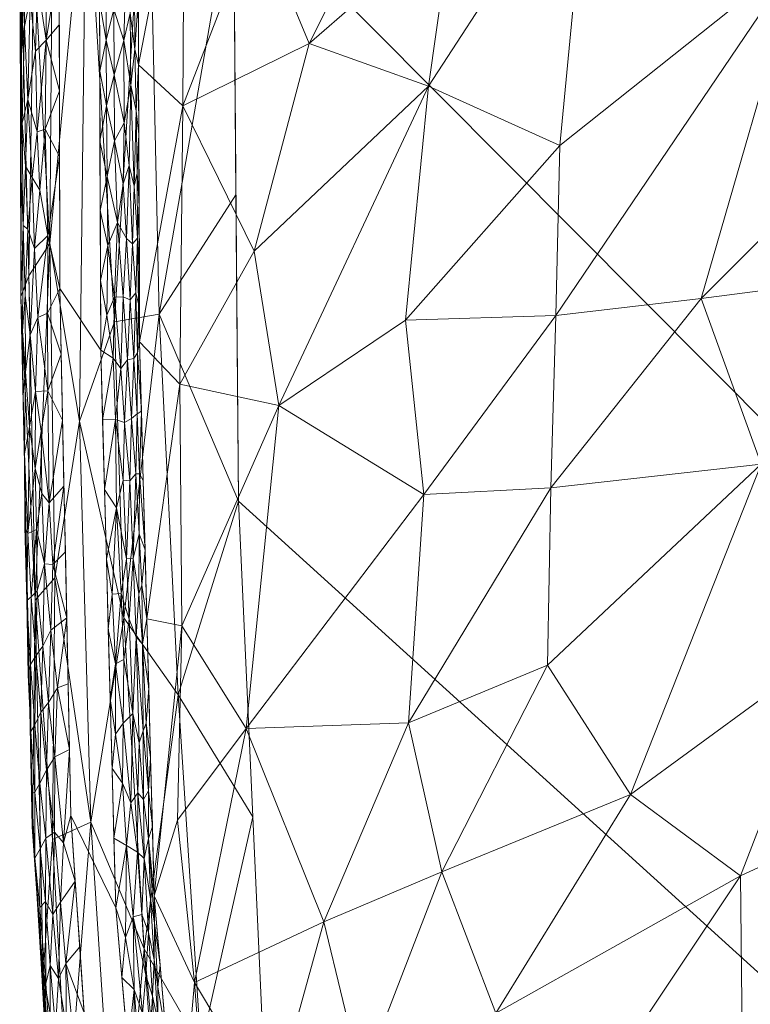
# Model space of a CAD drawing. Header units: millimetres. Extents: x -277 to 277, y 0 to 420.
# Tile 17 of 129: x -277 to -240, y 119 to 170. Entities that reach past the tile are written whole.
import ezdxf

# ---------------------------------------------------------------- set-up
doc = ezdxf.new("R2010")
doc.units = ezdxf.units.MM
doc.layers.add('A-GENM', color=13, linetype='Continuous')

# ---------------------------------------------------------------- blocks, each defined once
blk = doc.blocks.new('MODEL_CCASF646-0000410R0 - MODEL_CCASF646-0000410R0-462766-Preview')
at = {"layer": 'A-GENM', "lineweight": 9}
mesh = blk.add_polyface(dxfattribs=at)
corners = [(0.001, -418.071), (27.058, -418.028), (54.115, -417.814), (81.168, -417.341), (108.211, -416.472), (135.228, -414.994), (162.175, -412.551), (188.927, -408.504), (215.094, -401.625), (239.316, -389.574), (257.878, -369.901), (268.06, -344.836), (272.607, -318.164), (274.418, -291.167), (274.985, -264.116), (275.046, -237.058), (274.991, -209.999), (275.046, -182.942), (274.985, -155.884), (274.418, -128.833), (272.607, -101.836), (268.06, -75.164), (257.877, -50.099), (239.315, -30.426), (215.094, -18.375), (188.927, -11.496), (162.175, -7.449), (135.228, -5.006), (108.211, -3.528), (81.168, -2.659), (54.114, -2.186), (27.058, -1.972), (-0.001, -1.929), (-27.058, -1.972), (-54.115, -2.186), (-81.168, -2.659), (-108.211, -3.528), (-135.228, -5.006), (-162.175, -7.449), (-188.927, -11.496), (-215.094, -18.375), (-239.316, -30.426), (-257.878, -50.099), (-268.06, -75.164), (-272.607, -101.836), (-274.418, -128.833), (-274.985, -155.884), (-275.046, -182.942), (-274.991, -210.001), (-275.046, -237.058), (-274.985, -264.116), (-274.418, -291.167), (-272.607, -318.164), (-268.06, -344.836), (-257.877, -369.901), (-239.315, -389.574), (-215.094, -401.625), (-188.927, -408.504), (-162.175, -412.551), (-135.228, -414.994), (-108.211, -416.472), (-81.168, -417.341), (-54.114, -417.814), (-27.058, -418.028), (0, -417.379), (-28.642, -417.322), (-57.282, -417.085), (-85.919, -416.539), (-114.541, -415.492), (-143.122, -413.633), (-171.583, -410.421), (-199.673, -404.829), (-226.506, -394.82), (-249.166, -377.316), (-263.208, -352.36), (-269.623, -324.447), (-272.114, -295.914), (-272.885, -267.283), (-272.992, -238.642), (-272.958, -210), (-272.992, -181.358), (-272.885, -152.717), (-272.113, -124.086), (-269.623, -95.553), (-263.208, -67.64), (-249.167, -42.684), (-226.506, -25.18), (-199.673, -15.171), (-171.583, -9.579), (-143.122, -6.367), (-114.541, -4.508), (-85.919, -3.46), (-57.282, -2.915), (-28.642, -2.678), (0, -2.621), (28.642, -2.678), (57.282, -2.915), (85.919, -3.46), (114.541, -4.508), (143.122, -6.367), (171.583, -9.579), (199.673, -15.171), (226.506, -25.18), (249.167, -42.684), (263.208, -67.64), (269.623, -95.553), (272.113, -124.086), (272.885, -152.717), (272.992, -181.358), (272.958, -210), (272.992, -238.642), (272.885, -267.283), (272.114, -295.914), (269.623, -324.447), (263.208, -352.36), (249.166, -377.316), (226.506, -394.82), (199.673, -404.829), (171.583, -410.421), (143.122, -413.633), (114.541, -415.492), (85.919, -416.539), (57.282, -417.085), (28.642, -417.322)]
mesh.append_faces([[corners[k] for k in face] for face in [(42, 85, 41), (41, 86, 40), (86, 41, 85), (40, 87, 39), (117, 8, 116), (25, 101, 24), (100, 26, 99), (23, 103, 22), (103, 23, 102), (24, 102, 23), (102, 24, 101)]], dxfattribs={"vtx0": -1, "vtx1": -1})
mesh.append_faces([[corners[k] for k in face] for face in [(53, 74, 75, 52), (74, 53, 54, 73), (55, 72, 73), (72, 55, 56), (73, 54, 55), (78, 49, 50, 77), (79, 48, 49, 78), (77, 50, 51, 76), (52, 75, 76, 51), (65, 62, 63, 64), (62, 65, 66), (71, 56, 57), (56, 71, 72), (80, 46, 47, 79), (88, 38, 39, 87), (40, 86, 87), (89, 37, 38, 88), (90, 36, 37, 89), (91, 35, 36, 90), (92, 34, 35, 91), (93, 33, 34, 92), (94, 32, 33, 93), (122, 2, 3, 121), (121, 3, 4, 120), (2, 122, 123), (120, 4, 5, 119), (119, 5, 6, 118), (118, 6, 7, 117), (117, 7, 8), (116, 8, 9), (9, 115, 116), (115, 9, 10), (14, 110, 111, 13), (15, 109, 110, 14), (109, 15, 16), (27, 98, 99, 26), (98, 27, 28), (31, 94, 95, 30), (30, 95, 96, 29), (94, 31, 32), (29, 96, 97), (18, 107, 108, 17), (20, 105, 106, 19), (19, 106, 107, 18), (17, 108, 109, 16), (105, 20, 21, 104), (104, 21, 22, 103)]], dxfattribs={"vtx0": -1, "vtx2": -1})
mesh.append_faces([[corners[k] for k in face] for face in [(64, 63, 0, 1)]], dxfattribs={"vtx0": -1, "vtx3": -1})
mesh.append_faces([[corners[k] for k in face] for face in [(80, 81, 46), (47, 48, 79), (111, 112, 13)]], dxfattribs={"vtx1": -1, "vtx2": -1})
mesh.append_faces([[corners[k] for k in face] for face in [(66, 67, 61, 62), (67, 68, 60, 61), (70, 71, 57, 58), (68, 69, 59, 60), (69, 70, 58, 59), (45, 46, 81, 82), (44, 45, 82, 83), (43, 44, 83, 84), (42, 43, 84, 85), (123, 64, 1, 2), (10, 11, 114, 115), (113, 114, 11, 12), (112, 113, 12, 13), (100, 101, 25, 26), (28, 29, 97, 98)]], dxfattribs={"vtx1": -1, "vtx3": -1})
mesh = blk.add_polyface(dxfattribs=at)
corners = [(266.046, -210, -63.976), (266.075, -242.593, -63.976), (265.821, -274.887, -63.976), (264.382, -306.932, -63.976), (259.696, -338.602, -63.976), (247.12, -368.063, -63.976), (223.086, -388.983, -63.976), (192.998, -400.048, -63.976), (161.574, -405.693, -63.976), (129.877, -408.715, -63.976), (97.866, -410.36, -63.976), (64.948, -411.226, -63.976), (33.242, -411.595, -63.976), (0, -411.695, -63.976), (-33.017, -411.597, -63.976), (-65.431, -411.217, -63.976), (-97.019, -410.391, -63.976), (-129.264, -408.757, -63.976), (-161.334, -405.724, -63.976), (-192.843, -400.087, -63.976), (-223.038, -389.009, -63.976), (-247.098, -368.096, -63.976), (-259.65, -338.791, -63.976), (-264.342, -307.422, -63.976), (-265.818, -275.039, -63.976), (-266.074, -243.581, -63.976), (-266.046, -210, -63.976), (-266.075, -177.407, -63.976), (-265.821, -145.113, -63.976), (-264.382, -113.068, -63.976), (-259.696, -81.398, -63.976), (-247.12, -51.937, -63.976), (-223.086, -31.017, -63.976), (-192.998, -19.952, -63.976), (-161.574, -14.307, -63.976), (-129.877, -11.285, -63.976), (-97.866, -9.64, -63.976), (-64.948, -8.774, -63.976), (-33.242, -8.405, -63.976), (0, -8.305, -63.976), (33.017, -8.403, -63.976), (65.431, -8.783, -63.976), (97.019, -9.609, -63.976), (129.264, -11.243, -63.976), (161.334, -14.276, -63.976), (192.843, -19.913, -63.976), (223.038, -30.991, -63.976), (247.098, -51.904, -63.976), (259.65, -81.209, -63.976), (264.342, -112.578, -63.976), (265.818, -144.961, -63.976), (266.074, -176.419, -63.976), (-238.498, -210, -63.976), (-238.52, -242.266, -63.976), (-238.122, -272.174, -63.976), (-235.984, -302.451, -63.976), (-228.82, -331.787, -63.976), (-210.58, -355.979, -63.976), (-183.132, -369.371, -63.976), (-153.456, -375.754, -63.976), (-123.072, -379.016, -63.976), (-92.032, -380.731, -63.976), (-62.327, -381.554, -63.976), (-30.931, -381.935, -63.976), (0, -382.027, -63.976), (31.791, -381.929, -63.976), (61.996, -381.561, -63.976), (93.117, -380.689, -63.976), (123.737, -378.965, -63.976), (153.662, -375.724, -63.976), (183.395, -369.29, -63.976), (210.603, -355.961, -63.976), (228.828, -331.766, -63.976), (236.038, -302.03, -63.976), (238.137, -271.673, -63.976), (238.522, -240.77, -63.976), (238.498, -210, -63.976), (238.522, -179.23, -63.976), (238.137, -148.327, -63.976), (236.038, -117.97, -63.976), (228.828, -88.234, -63.976), (210.603, -64.039, -63.976), (183.395, -50.71, -63.976), (153.662, -44.277, -63.976), (123.737, -41.035, -63.976), (93.117, -39.311, -63.976), (61.996, -38.439, -63.976), (31.791, -38.071, -63.976), (0, -37.973, -63.976), (-30.931, -38.065, -63.976), (-62.327, -38.446, -63.976), (-92.032, -39.269, -63.976), (-123.072, -40.984, -63.976), (-153.456, -44.246, -63.976), (-183.132, -50.629, -63.976), (-210.58, -64.021, -63.976), (-228.82, -88.213, -63.976), (-235.984, -117.549, -63.976), (-238.122, -147.826, -63.976), (-238.52, -177.734, -63.976)]
mesh.append_faces([[corners[k] for k in face] for face in [(57, 21, 56), (97, 30, 96)]], dxfattribs={"vtx0": -1, "vtx1": -1})
mesh.append_faces([[corners[k] for k in face] for face in [(60, 16, 17, 59), (59, 17, 18, 58), (16, 60, 61), (54, 24, 25, 53), (26, 52, 53, 25), (13, 64, 65), (71, 5, 6, 70), (2, 73, 74, 1), (5, 71, 72, 4), (96, 30, 31, 95), (32, 94, 95, 31), (35, 92, 93, 34), (92, 35, 36, 91), (37, 90, 91, 36), (38, 89, 90, 37), (89, 38, 39, 88), (81, 46, 47, 80), (49, 79, 80, 48), (80, 47, 48), (46, 81, 82, 45), (43, 83, 84, 42), (44, 82, 83, 43), (82, 44, 45)]], dxfattribs={"vtx0": -1, "vtx2": -1})
mesh.append_faces([[corners[k] for k in face] for face in [(58, 18, 19, 20), (56, 21, 22, 23), (70, 6, 7, 8), (94, 32, 33, 34)]], dxfattribs={"vtx0": -1, "vtx3": -1})
mesh.append_faces([[corners[k] for k in face] for face in [(54, 55, 24), (2, 3, 73), (74, 75, 1), (29, 30, 97, 28), (97, 98, 28), (93, 94, 34), (49, 50, 79), (76, 77, 0), (84, 85, 42)]], dxfattribs={"vtx1": -1, "vtx2": -1})
mesh.append_faces([[corners[k] for k in face] for face in [(13, 14, 63, 64), (14, 15, 62, 63), (61, 62, 15, 16), (23, 24, 55, 56), (57, 58, 20, 21), (11, 12, 66, 67), (12, 13, 65, 66), (10, 11, 67, 68), (8, 9, 69, 70), (9, 10, 68, 69), (72, 73, 3, 4), (0, 1, 75, 76), (26, 27, 99, 52), (27, 28, 98, 99), (78, 79, 50, 51), (77, 78, 51, 0), (86, 87, 40, 41), (85, 86, 41, 42), (39, 40, 87, 88)]], dxfattribs={"vtx1": -1, "vtx3": -1})
mesh = blk.add_polyface(dxfattribs=at)
corners = [(271.997, -107.104, -36.491), (269.389, -108.806, -48.207), (268.681, -91.815, -42.571), (274.487, -103.651, -13.781), (275.466, -114.615, -1.986), (275.85, -120.687, -12.921), (275.366, -127.602, -23.447), (276.252, -139.891, -18.143), (276.397, -128.215, -1.977), (276.982, -155.474, -1.977), (271.7, -138.969, -45.803), (270.658, -121.994, -47.163), (273.393, -128.491, -36.764), (265.08, -128.77, -63.976), (267.751, -116.934, -55.691), (268.909, -135.029, -54.898), (274.567, -113.513, -23.273), (275.505, -158.195, -27.582), (275.251, -141.033, -27.89), (273.975, -149.07, -36.545), (272.188, -154.172, -44.871), (269.887, -154.553, -53.048), (272.626, -96.584, -24.87), (265.818, -144.961, -63.976), (264.342, -112.578, -63.976), (267.454, -97.083, -50.191), (274.535, -101.015, -1.996), (261.996, -96.893, -63.976)]
mesh.append_faces([[corners[k] for k in face] for face in [(4, 3, 26)]], dxfattribs={"vtx0": -1, "vtx1": -1})
mesh.append_faces([[corners[k] for k in face] for face in [(0, 1, 2), (3, 4, 5), (6, 5, 7), (10, 11, 12), (13, 14, 15), (12, 0, 16), (7, 17, 18), (1, 11, 14), (19, 12, 18), (10, 15, 11), (20, 21, 10), (17, 19, 18), (10, 19, 20), (6, 7, 18), (0, 12, 11), (6, 12, 16), (14, 11, 15), (12, 6, 18), (5, 6, 16), (5, 16, 3), (7, 5, 8), (16, 22, 3), (0, 22, 16), (19, 10, 12), (21, 23, 15), (21, 15, 10), (24, 25, 14), (1, 14, 25), (0, 11, 1)]], dxfattribs={"vtx0": -1, "vtx1": -1, "vtx2": -1})
mesh.append_faces([[corners[k] for k in face] for face in [(15, 23, 13), (25, 24, 27)]], dxfattribs={"vtx0": -1, "vtx2": -1})
mesh.append_faces([[corners[k] for k in face] for face in [(8, 9, 7), (13, 24, 14), (4, 8, 5)]], dxfattribs={"vtx1": -1, "vtx2": -1})
mesh = blk.add_polyface(dxfattribs=at)
corners = [(270.518, -138.921, -1.937), (268.831, -150.964, -13.466), (270.891, -153.133, -1.931), (268.935, -110.545, -1.939), (268.069, -120.268, -12.611), (270.144, -124.71, -1.943), (268.677, -165.261, -14.319), (230.002, -130.368, -52.739), (211.223, -142.934, -63.324), (221.371, -145.231, -58.646), (249.78, -145.648, -40.031), (238.978, -146.859, -48.4), (242.074, -155.365, -46.679), (268.724, -138.558, -13.017), (263.739, -149.873, -24.255), (240.046, -125.737, -46.02), (239.941, -115.916, -45.004), (257.244, -154.253, -33.056), (256.296, -145.302, -33.706), (249.526, -154.495, -40.691), (227.674, -148.113, -55.467), (235.574, -137.307, -49.976), (259.479, -115.304, -27.471), (255.381, -125.932, -33.309), (261.43, -123.366, -25.858), (257.089, -133.586, -32.113), (265.416, -133.292, -20.4), (257.126, -107.347, -29.091), (252.602, -118.689, -35.301), (249.92, -110.951, -36.736), (245.697, -129.917, -42.29), (267.169, -108.263, -12.473), (265.009, -157.786, -22.368), (268.943, -128.595, -11.113), (264.114, -113.65, -20.414), (230.59, -120.387, -51.362), (232.911, -109.291, -48.558), (224.118, -117.224, -54.504), (222.275, -106.901, -53.965), (214.366, -122.073, -59.835), (215.491, -157.99, -62.42), (226.136, -157.442, -56.897), (220.077, -127.555, -57.737), (249.948, -136.548, -39.313)]
mesh.append_faces([[corners[k] for k in face] for face in [(0, 1, 2), (3, 4, 5), (5, 13, 0)]], dxfattribs={"vtx0": -1, "vtx1": -1})
mesh.append_faces([[corners[k] for k in face] for face in [(6, 2, 1), (7, 8, 9), (10, 11, 12), (1, 13, 14), (7, 15, 16), (17, 18, 19), (20, 21, 9), (22, 23, 24), (25, 26, 24), (23, 25, 24), (22, 27, 28), (28, 27, 29), (11, 21, 20), (7, 9, 21), (30, 28, 15), (10, 12, 19), (10, 19, 18), (18, 14, 26), (0, 13, 1), (3, 31, 4), (32, 1, 14), (13, 5, 33), (4, 24, 26), (4, 31, 34), (26, 13, 33), (14, 13, 26), (35, 36, 37), (38, 39, 37), (40, 41, 20), (15, 7, 21), (35, 7, 16), (8, 7, 42), (37, 39, 42), (35, 37, 42), (7, 35, 42), (36, 35, 16), (30, 15, 21), (29, 15, 28), (11, 30, 21), (23, 30, 43), (28, 30, 23), (34, 22, 24), (15, 29, 16), (28, 23, 22), (25, 23, 43), (10, 25, 43), (26, 25, 18), (4, 34, 24), (25, 10, 18), (11, 10, 43), (14, 18, 17), (5, 4, 33), (26, 33, 4), (11, 43, 30), (41, 12, 11), (40, 20, 9), (11, 20, 41)]], dxfattribs={"vtx0": -1, "vtx1": -1, "vtx2": -1})
mesh = blk.add_polyface(dxfattribs=at)
corners = [(270.437, -110.49, -0.176), (270.667, -113.715, -0.185), (270.93, -111.715, -0.048), (269.994, -114.767, -0.767), (270.341, -117.559, -0.583), (270.3, -114.435, -0.435), (269.446, -112.347, -1.537), (269.236, -114.084, -1.94), (269.752, -115.141, -1.23), (270.035, -110.178, -0.389), (271.623, -122.574, -0.048), (271.805, -120.519), (271.171, -119.897, -0.142), (270.937, -116.798, -0.16), (270.735, -118.662, -0.324), (270.568, -108.048, -0.06), (270.872, -109.819), (271.197, -115.267, -0.046), (271.183, -113.386), (270.573, -120.645, -0.535), (271.229, -123.626, -0.202), (271.494, -116.952), (269.95, -120.023, -1.569), (269.539, -117.626, -1.941), (269.841, -121.167, -1.942), (269.957, -118.286, -1.231), (270.226, -119.555, -0.87), (269.871, -111.69, -0.64), (269.505, -106.969, -0.598), (269.171, -106.934, -1.055), (269.157, -108.721, -1.5), (269.494, -110.76, -1.077), (270.148, -121.427, -1.206), (270.008, -107.597, -0.264), (268.934, -110.543, -1.94)]
mesh.append_faces([[corners[k] for k in face] for face in [(18, 17, 21)]], dxfattribs={"vtx0": -1, "vtx1": -1})
mesh.append_faces([[corners[k] for k in face] for face in [(0, 1, 2), (3, 4, 5), (6, 7, 8), (9, 1, 0), (9, 5, 1), (10, 11, 12), (13, 14, 12), (15, 2, 16), (17, 18, 2), (19, 20, 14), (17, 12, 21), (25, 26, 3), (27, 9, 28), (29, 30, 31), (26, 25, 32), (17, 2, 1), (13, 17, 1), (5, 14, 13), (12, 17, 13), (5, 13, 1), (19, 14, 4), (26, 19, 4), (26, 4, 3), (8, 23, 25), (25, 22, 32), (23, 22, 25), (15, 0, 2), (9, 0, 33), (9, 27, 5), (34, 6, 30), (31, 27, 28), (6, 31, 30), (3, 31, 8), (31, 6, 8), (3, 5, 27), (20, 12, 14), (14, 5, 4), (31, 3, 27), (3, 8, 25)]], dxfattribs={"vtx0": -1, "vtx1": -1, "vtx2": -1})
mesh.append_faces([[corners[k] for k in face] for face in [(22, 23, 24), (6, 34, 7)]], dxfattribs={"vtx0": -1, "vtx2": -1})
mesh.append_faces([[corners[k] for k in face] for face in [(18, 16, 2), (7, 23, 8), (11, 21, 12)]], dxfattribs={"vtx1": -1, "vtx2": -1})
mesh = blk.add_polyface(dxfattribs=at)
corners = [(275.341, -123.756, -0.357), (275.06, -120.464, -0.284), (274.951, -124.384, -0.14), (273.515, -115.334), (274.189, -116.59, -0.039), (273.968, -113.22, -0.038), (274.671, -121.239, -0.095), (274.647, -117.902, -0.152), (275.317, -113.717, -0.924), (275.353, -111.842, -1.258), (275.07, -110.56, -0.897), (275.711, -120.202, -0.925), (275.939, -121.243, -1.27), (275.774, -118.22, -1.27), (275.934, -121.451, -1.981), (275.701, -118.052, -1.984), (275.484, -116.978, -0.859), (275.105, -114.616, -0.581), (275.208, -117.937, -0.486), (274.437, -114.539, -0.152), (274.853, -111.458, -0.552), (273.717, -109.854, -0.039), (273.289, -111.96), (273.967, -122.084), (274.193, -125.458), (275.581, -115.024, -1.278), (275.469, -114.653, -1.986), (276.017, -124.116, -1.129), (275.717, -124.421, -0.655), (275.475, -121.125, -0.569), (273.741, -118.709), (274.198, -111.177, -0.152), (274.443, -109.438, -0.352), (275.237, -111.255, -1.988), (275.07, -108.225, -1.259), (276.166, -124.849, -1.979)]
mesh.append_faces([[corners[k] for k in face] for face in [(23, 6, 30), (26, 25, 15), (14, 12, 35)]], dxfattribs={"vtx0": -1, "vtx1": -1})
mesh.append_faces([[corners[k] for k in face] for face in [(0, 1, 2), (3, 4, 5), (6, 7, 4), (8, 9, 10), (11, 12, 13), (2, 1, 6), (16, 17, 18), (19, 17, 20), (21, 22, 5), (8, 25, 9), (13, 16, 11), (26, 9, 25), (7, 1, 18), (27, 11, 28), (1, 0, 29), (18, 1, 29), (1, 7, 6), (29, 11, 16), (18, 17, 19), (29, 16, 18), (25, 8, 16), (6, 4, 30), (19, 4, 7), (19, 7, 18), (5, 19, 31), (19, 5, 4), (5, 31, 21), (28, 11, 29), (12, 11, 27), (31, 19, 20), (20, 32, 31), (8, 10, 20), (8, 20, 17), (9, 33, 34), (17, 16, 8), (25, 16, 13), (25, 13, 15), (12, 15, 13)]], dxfattribs={"vtx0": -1, "vtx1": -1, "vtx2": -1})
mesh.append_faces([[corners[k] for k in face] for face in [(4, 3, 30), (9, 26, 33)]], dxfattribs={"vtx0": -1, "vtx2": -1})
mesh.append_faces([[corners[k] for k in face] for face in [(14, 15, 12), (23, 24, 6), (22, 3, 5)]], dxfattribs={"vtx1": -1, "vtx2": -1})
mesh = blk.add_polyface(dxfattribs=at)
corners = [(270.993, -126.947, -0.441), (270.772, -123.754, -0.503), (270.654, -126.62, -0.772), (270.148, -121.427, -1.206), (269.95, -120.023, -1.569), (270.127, -123.3, -1.56), (271.229, -123.626, -0.202), (270.427, -122.821, -0.838), (270.573, -120.645, -0.535), (270.226, -119.555, -0.87), (271.777, -130.494, -0.102), (271.558, -127.293, -0.134), (271.337, -129.484, -0.28), (272.212, -127.665), (271.623, -122.574, -0.048), (272.115, -124.086), (271.729, -133.562, -0.159), (272.128, -133.005, -0.034), (270.684, -129.648, -0.908), (270.988, -129.995, -0.552), (270.436, -127.65, -1.228), (270.237, -128.262, -1.941), (270.427, -130.105, -1.55), (270.33, -131.815, -1.94), (270.55, -133.578, -1.543), (270.326, -124.548, -1.162), (269.841, -121.167, -1.942), (270.144, -124.709, -1.943), (271.236, -134.067, -0.458), (272.308, -131.243), (270.919, -132.563, -0.727), (270.708, -133.173, -1.085), (271.171, -119.897, -0.142), (271.805, -120.519)]
mesh.append_faces([[corners[k] for k in face] for face in [(21, 20, 27), (33, 14, 15), (13, 10, 29)]], dxfattribs={"vtx0": -1, "vtx1": -1})
mesh.append_faces([[corners[k] for k in face] for face in [(0, 1, 2), (3, 4, 5), (6, 1, 0), (7, 1, 8), (7, 8, 9), (10, 11, 12), (11, 0, 12), (10, 13, 11), (14, 11, 15), (16, 17, 10), (18, 19, 2), (2, 1, 7), (20, 21, 22), (23, 24, 22), (8, 1, 6), (9, 3, 7), (3, 25, 7), (7, 25, 2), (18, 2, 20), (0, 2, 19), (26, 5, 4), (27, 20, 5), (25, 5, 20), (5, 25, 3), (2, 25, 20), (12, 0, 19), (6, 0, 11), (28, 12, 19), (10, 12, 16), (29, 10, 17), (16, 12, 28), (30, 28, 19), (22, 18, 20), (30, 18, 31), (31, 18, 22), (31, 22, 24), (32, 6, 14), (11, 14, 6), (18, 30, 19)]], dxfattribs={"vtx0": -1, "vtx1": -1, "vtx2": -1})
mesh.append_faces([[corners[k] for k in face] for face in [(5, 26, 27)]], dxfattribs={"vtx0": -1, "vtx2": -1})
mesh.append_faces([[corners[k] for k in face] for face in [(21, 23, 22), (13, 15, 11)]], dxfattribs={"vtx1": -1, "vtx2": -1})
mesh = blk.add_polyface(dxfattribs=at)
corners = [(276.269, -126.643, -1.514), (275.939, -121.243, -1.27), (276.017, -124.116, -1.129), (276.215, -137.026, -0.722), (276.273, -133.478, -0.947), (275.965, -134.128, -0.54), (276.015, -130.498, -0.718), (275.698, -127.666, -0.501), (275.717, -124.421, -0.655), (275.341, -123.756, -0.357), (275.663, -131.155, -0.374), (275.866, -137.519, -0.385), (276.272, -130.037, -1.159), (276.482, -133.148, -1.438), (276.606, -136.053, -1.588), (276.544, -135.059, -1.977), (276.416, -129.942, -1.596), (276.003, -127.122, -0.875), (275.113, -135.389, -0.064), (275.237, -131.843, -0.138), (274.49, -132.214), (275.253, -127.971, -0.204), (274.797, -127.427, -0.052), (275.569, -134.633, -0.25), (275.44, -138.339, -0.145), (276.485, -136.587, -1.181), (276.471, -131.654, -1.977), (275.475, -121.125, -0.569), (274.951, -124.384, -0.14), (274.671, -121.239, -0.095), (274.193, -125.458), (276.166, -124.849, -1.979), (276.398, -128.248, -1.977), (274.419, -128.833), (274.561, -135.596)]
mesh.append_faces([[corners[k] for k in face] for face in [(31, 0, 32), (26, 13, 15), (20, 22, 33), (34, 18, 20)]], dxfattribs={"vtx0": -1, "vtx1": -1})
mesh.append_faces([[corners[k] for k in face] for face in [(0, 1, 2), (3, 4, 5), (4, 6, 5), (7, 8, 9), (7, 10, 6), (3, 5, 11), (12, 4, 13), (13, 14, 15), (0, 12, 16), (17, 7, 6), (18, 19, 20), (19, 21, 22), (10, 21, 19), (23, 11, 5), (17, 8, 7), (17, 0, 2), (24, 23, 18), (10, 23, 5), (23, 19, 18), (22, 20, 19), (4, 3, 25), (13, 4, 25), (6, 4, 12), (14, 13, 25), (13, 26, 16), (12, 0, 17), (21, 10, 7), (23, 10, 19), (5, 6, 10), (12, 17, 6), (2, 8, 17), (9, 8, 27), (9, 28, 21), (29, 30, 28), (31, 1, 0), (16, 12, 13), (32, 0, 16), (9, 21, 7), (22, 21, 28), (30, 22, 28)]], dxfattribs={"vtx0": -1, "vtx1": -1, "vtx2": -1})
mesh.append_faces([[corners[k] for k in face] for face in [(22, 30, 33)]], dxfattribs={"vtx0": -1, "vtx2": -1})
mesh.append_faces([[corners[k] for k in face] for face in [(26, 32, 16)]], dxfattribs={"vtx1": -1, "vtx2": -1})
mesh = blk.add_polyface(dxfattribs=at)
corners = [(272.5, -138.401), (272.404, -134.822), (272.136, -136.62, -0.056), (271.695, -136.835, -0.218), (271.837, -140.233, -0.192), (271.74, -146.048, -0.303), (271.556, -142.006, -0.373), (271.388, -146.008, -0.575), (270.708, -133.173, -1.085), (270.735, -137.645, -1.329), (271.076, -137.977, -0.732), (271.236, -134.067, -0.458), (271.729, -133.562, -0.159), (270.919, -132.563, -0.727), (270.55, -133.578, -1.543), (271.429, -138.908, -0.414), (271.224, -142.023, -0.67), (272.069, -144.622, -0.133), (272.693, -145.559), (272.596, -141.98), (270.89, -146.366, -1.418), (270.907, -143.291, -1.221), (270.611, -142.474, -1.935), (270.928, -140.199, -1.039), (270.424, -135.368, -1.938), (272.128, -133.005, -0.034), (272.292, -140.196, -0.041), (272.308, -131.243), (271.083, -146.361, -0.98), (272.122, -149.147, -0.14), (270.33, -131.815, -1.94), (270.517, -138.921, -1.937), (270.773, -140.646, -1.436), (270.704, -146.027, -1.934)]
mesh.append_faces([[corners[k] for k in face] for face in [(0, 26, 19), (24, 14, 30), (33, 20, 22)]], dxfattribs={"vtx0": -1, "vtx1": -1})
mesh.append_faces([[corners[k] for k in face] for face in [(3, 4, 2), (5, 6, 7), (8, 9, 10), (11, 3, 12), (10, 11, 13), (14, 9, 8), (15, 16, 6), (6, 17, 4), (20, 21, 22), (6, 4, 15), (23, 10, 9), (9, 14, 24), (1, 25, 2), (3, 2, 12), (19, 26, 17), (2, 25, 12), (15, 4, 3), (15, 11, 10), (11, 15, 3), (15, 10, 16), (23, 16, 10), (28, 16, 21), (16, 7, 6), (18, 17, 29), (2, 4, 26), (2, 26, 0), (17, 26, 4), (5, 29, 17), (7, 16, 28), (20, 28, 21), (32, 21, 23), (6, 5, 17), (32, 23, 9), (16, 23, 21), (31, 32, 9), (22, 21, 32), (10, 13, 8)]], dxfattribs={"vtx0": -1, "vtx1": -1, "vtx2": -1})
mesh.append_faces([[corners[k] for k in face] for face in [(17, 18, 19), (32, 31, 22)]], dxfattribs={"vtx0": -1, "vtx2": -1})
mesh.append_faces([[corners[k] for k in face] for face in [(0, 1, 2), (1, 27, 25), (24, 31, 9)]], dxfattribs={"vtx1": -1, "vtx2": -1})
mesh = blk.add_polyface(dxfattribs=at)
corners = [(275.528, -144.883, -0.127), (275.778, -141.75, -0.268), (275.345, -141.705, -0.086), (276.749, -151.599, -1.155), (276.875, -150.43, -1.556), (276.794, -147.39, -1.417), (275.866, -137.519, -0.385), (275.569, -134.633, -0.25), (275.44, -138.339, -0.145), (276.152, -140.361, -0.566), (276.215, -137.026, -0.722), (276.465, -140.045, -0.979), (276.635, -143.298, -1.18), (276.682, -139.859, -1.513), (276.548, -148.775, -0.862), (274.773, -145.74), (274.702, -142.359), (275.938, -148.55, -0.293), (275.599, -150.626, -0.122), (276.242, -150.595, -0.49), (274.844, -149.121), (275.917, -145.362, -0.31), (276.189, -143.511, -0.54), (274.631, -138.977), (276.244, -146.645, -0.541), (276.485, -136.587, -1.181), (276.606, -136.053, -1.588), (276.782, -143.654, -1.608), (276.763, -145.277, -1.977), (276.69, -141.871, -1.977), (275.113, -135.389, -0.064), (276.836, -148.683, -1.977), (274.561, -135.596), (276.617, -138.465, -1.977), (276.544, -135.059, -1.977)]
mesh.append_faces([[corners[k] for k in face] for face in [(15, 2, 16), (16, 2, 23), (23, 30, 32)]], dxfattribs={"vtx0": -1, "vtx1": -1})
mesh.append_faces([[corners[k] for k in face] for face in [(0, 1, 2), (3, 4, 5), (6, 7, 8), (6, 9, 10), (11, 12, 13), (12, 14, 5), (17, 18, 19), (0, 20, 18), (1, 0, 21), (0, 17, 21), (11, 22, 12), (8, 23, 2), (14, 24, 19), (11, 9, 22), (25, 13, 26), (27, 5, 28), (19, 24, 17), (5, 14, 3), (12, 24, 14), (21, 17, 24), (0, 18, 17), (24, 22, 21), (21, 22, 1), (6, 1, 9), (2, 1, 8), (12, 22, 24), (1, 22, 9), (30, 23, 8), (31, 5, 4), (2, 15, 0), (1, 6, 8), (11, 10, 9), (13, 27, 29), (10, 11, 25), (25, 11, 13), (33, 26, 13), (13, 12, 27), (5, 27, 12)]], dxfattribs={"vtx0": -1, "vtx1": -1, "vtx2": -1})
mesh.append_faces([[corners[k] for k in face] for face in [(13, 29, 33), (5, 31, 28)]], dxfattribs={"vtx0": -1, "vtx2": -1})
mesh.append_faces([[corners[k] for k in face] for face in [(28, 29, 27), (15, 20, 0), (33, 34, 26)]], dxfattribs={"vtx1": -1, "vtx2": -1})
mesh = blk.add_polyface(dxfattribs=at)
corners = [(270.484, -181.716, -51.127), (272.166, -210, -43.819), (270.418, -210, -50.624), (273.63, -178.157, -38.511), (273.975, -149.07, -36.545), (275.505, -158.195, -27.582), (265.818, -144.961, -63.976), (269.887, -154.553, -53.048), (265.946, -160.69, -63.976), (276.723, -189.17, -13.492), (276.931, -171.12, -10.622), (277.047, -182.738, -1.992), (275.538, -189.479, -26.394), (275.737, -210, -23.055), (274.817, -210, -30.022), (266.046, -210, -63.976), (268.379, -210, -57.348), (276.991, -210, -2.018), (276.813, -210, -9.043), (276.398, -210, -16.06), (273.63, -210, -36.947), (266.074, -176.419, -63.976), (276.318, -173.095, -20.27), (275.376, -173.689, -28.467), (272.188, -154.172, -44.871), (276.582, -156.535, -16.756), (276.982, -155.474, -1.977), (276.252, -139.891, -18.143)]
mesh.append_faces([[corners[k] for k in face] for face in [(6, 7, 8), (15, 0, 16), (21, 0, 15), (20, 12, 14), (1, 3, 20), (17, 9, 11)]], dxfattribs={"vtx0": -1, "vtx1": -1})
mesh.append_faces([[corners[k] for k in face] for face in [(3, 4, 5), (9, 10, 11), (9, 13, 12), (3, 12, 20), (21, 7, 0), (22, 23, 5), (3, 1, 0), (24, 3, 0), (9, 12, 22), (10, 9, 22), (25, 26, 10), (25, 5, 27), (25, 10, 22), (5, 25, 22), (26, 25, 27), (22, 12, 23), (3, 24, 4), (0, 7, 24), (12, 3, 23), (3, 5, 23)]], dxfattribs={"vtx0": -1, "vtx1": -1, "vtx2": -1})
mesh.append_faces([[corners[k] for k in face] for face in [(0, 1, 2), (12, 13, 14), (0, 2, 16), (7, 21, 8)]], dxfattribs={"vtx0": -1, "vtx2": -1})
mesh.append_faces([[corners[k] for k in face] for face in [(17, 18, 9), (19, 13, 9), (18, 19, 9), (26, 11, 10)]], dxfattribs={"vtx1": -1, "vtx2": -1})
mesh = blk.add_polyface(dxfattribs=at)
corners = [(271.307, -149.204, -0.718), (271.19, -152.282, -0.938), (271.513, -152.224, -0.54), (271.388, -146.008, -0.575), (271.083, -146.361, -0.98), (271.851, -151.777, -0.286), (271.743, -155.456, -0.38), (272.184, -155.44, -0.144), (272.029, -159.258, -0.228), (270.89, -146.366, -1.418), (270.704, -146.027, -1.934), (270.797, -149.58, -1.932), (272.122, -149.147, -0.14), (272.789, -149.138), (272.693, -145.559), (271.665, -149.006, -0.383), (271.01, -149.438, -1.219), (271.375, -155.304, -0.722), (270.996, -152.581, -1.356), (271.091, -155.658, -1.195), (272.898, -156.297), (272.571, -154.51, -0.031), (272.53, -158.09, -0.046), (272.24, -152.302, -0.112), (271.261, -158.177, -0.915), (271.559, -158.451, -0.551), (270.955, -155.094, -1.59), (270.891, -153.133, -1.931), (270.904, -156.687, -1.929), (271.003, -158.461, -1.51), (271.74, -146.048, -0.303), (272.912, -159.877), (272.885, -152.717)]
mesh.append_faces([[corners[k] for k in face] for face in [(27, 18, 11), (20, 22, 31)]], dxfattribs={"vtx0": -1, "vtx1": -1})
mesh.append_faces([[corners[k] for k in face] for face in [(0, 1, 2), (3, 4, 0), (5, 6, 7), (7, 6, 8), (5, 15, 2), (16, 4, 9), (6, 2, 17), (15, 0, 2), (1, 18, 19), (20, 21, 22), (8, 22, 7), (7, 21, 23), (17, 24, 25), (1, 17, 2), (19, 26, 29), (3, 15, 30), (23, 13, 12), (0, 15, 3), (1, 0, 16), (16, 0, 4), (18, 1, 16), (19, 17, 1), (6, 17, 25), (8, 6, 25), (7, 23, 5), (17, 19, 24), (29, 24, 19), (18, 16, 11), (18, 26, 19), (27, 26, 18), (29, 26, 28), (12, 30, 15), (9, 11, 16), (22, 21, 7), (32, 23, 21), (12, 15, 5), (6, 5, 2), (12, 5, 23)]], dxfattribs={"vtx0": -1, "vtx1": -1, "vtx2": -1})
mesh.append_faces([[corners[k] for k in face] for face in [(9, 10, 11), (12, 13, 14), (26, 27, 28)]], dxfattribs={"vtx0": -1, "vtx2": -1})
mesh.append_faces([[corners[k] for k in face] for face in [(20, 32, 21), (32, 13, 23)]], dxfattribs={"vtx1": -1, "vtx2": -1})
mesh = blk.add_polyface(dxfattribs=at)
corners = [(276.282, -157.927, -0.465), (276.635, -158.921, -0.842), (276.505, -153.498, -0.728), (276.99, -158.901, -1.979), (276.982, -155.494, -1.977), (276.867, -159.113, -1.276), (276.998, -162.307, -1.98), (276.019, -160.919, -0.273), (276.146, -163.91, -0.341), (276.413, -161.573, -0.562), (275.624, -154.604, -0.115), (275.602, -158.606, -0.098), (276.11, -154.388, -0.359), (276.746, -162.148, -0.989), (276.917, -164.364, -1.342), (276.635, -165.585, -0.797), (276.808, -169.331, -1.061), (276.984, -167.852, -1.525), (277.006, -165.714, -1.982), (276.765, -155.517, -1.108), (276.91, -153.697, -1.553), (276.749, -151.599, -1.155), (276.242, -150.595, -0.49), (275.745, -164.063, -0.137), (275.001, -162.649), (274.985, -155.884), (274.993, -159.266), (275.688, -168.624, -0.112), (276.242, -168.052, -0.399), (274.915, -152.503), (275.599, -150.626, -0.122), (276.548, -148.775, -0.862), (276.909, -152.088, -1.977), (276.836, -148.683, -1.977), (276.875, -150.43, -1.556), (275.008, -166.031), (274.844, -149.121)]
mesh.append_faces([[corners[k] for k in face] for face in [(0, 1, 2), (7, 8, 9), (10, 11, 12), (9, 13, 1), (5, 14, 6), (14, 15, 16), (17, 18, 14), (19, 20, 21), (22, 12, 2), (23, 8, 7), (24, 23, 11), (7, 9, 0), (8, 27, 28), (11, 10, 25), (30, 12, 22), (14, 13, 15), (13, 14, 5), (8, 15, 9), (1, 13, 5), (9, 15, 13), (19, 1, 5), (0, 9, 1), (5, 4, 20), (2, 19, 21), (2, 1, 19), (11, 0, 12), (31, 22, 2), (0, 2, 12), (31, 2, 21), (5, 20, 19), (34, 21, 20), (0, 11, 7), (11, 23, 7), (27, 8, 23), (15, 8, 28), (32, 34, 20), (35, 27, 23), (12, 30, 10), (10, 30, 29)]], dxfattribs={"vtx0": -1, "vtx1": -1, "vtx2": -1})
mesh.append_faces([[corners[k] for k in face] for face in [(20, 4, 32), (23, 24, 35), (30, 36, 29)]], dxfattribs={"vtx0": -1, "vtx2": -1})
mesh.append_faces([[corners[k] for k in face] for face in [(11, 25, 26, 24)]], dxfattribs={"vtx0": -1, "vtx3": -1})
mesh.append_faces([[corners[k] for k in face] for face in [(3, 4, 5, 6), (29, 25, 10), (32, 33, 34), (18, 6, 14)]], dxfattribs={"vtx1": -1, "vtx2": -1})
mesh = blk.add_polyface(dxfattribs=at)
corners = [(270.96, -210, -1.916), (270.977, -195.783, -1.918), (266.477, -210, -14.818), (255.147, -182.411, -36.061), (247.821, -178.937, -42.953), (245.319, -194.441, -45.301), (242.074, -155.365, -46.679), (226.136, -157.442, -56.897), (226.949, -170.437, -57.072), (230.927, -210, -54.825), (232.215, -198.36, -54.66), (219.134, -210, -62.202), (223.638, -185.649, -59.446), (221.421, -197.783, -60.904), (235.173, -185.646, -52.533), (261.995, -210, -27.719), (261.606, -198.186, -28.267), (252.357, -210, -37.584), (236.956, -173.063, -50.99), (270.993, -181.566, -1.92), (268.594, -179.613, -14.661), (269.687, -185.854, -10.953), (270.942, -167.35, -1.925), (268.677, -165.261, -14.319), (265.009, -157.786, -22.368), (256.059, -166.256, -34.751), (262.195, -168.46, -27.127), (268.831, -150.964, -13.466), (263.739, -149.873, -24.255), (257.244, -154.253, -33.056), (254.851, -174.84, -36.241), (264.9, -175.011, -22.863), (270.891, -153.133, -1.931), (252.98, -198.001, -38.469), (261.225, -186.446, -28.741), (266.28, -189.774, -20.29), (268.358, -195.323, -15.318), (214.932, -166.759, -63.18), (215.491, -157.99, -62.42), (217.472, -172.726, -62.217), (209.627, -185.087, -66.437), (242.72, -210, -47.448), (249.327, -163.223, -41.207), (249.526, -154.495, -40.691)]
mesh.append_faces([[corners[k] for k in face] for face in [(9, 10, 11), (15, 16, 17), (22, 20, 19)]], dxfattribs={"vtx0": -1, "vtx1": -1})
mesh.append_faces([[corners[k] for k in face] for face in [(3, 4, 5), (6, 7, 8), (12, 13, 14), (18, 14, 4), (19, 20, 21), (20, 22, 23), (6, 8, 18), (24, 25, 26), (24, 23, 27), (28, 29, 25), (25, 30, 26), (26, 31, 23), (31, 20, 23), (33, 16, 34), (35, 34, 16), (2, 1, 36), (37, 7, 38), (7, 37, 39), (18, 12, 14), (7, 39, 8), (8, 40, 12), (10, 4, 14), (10, 5, 4), (13, 11, 10), (18, 4, 42), (18, 42, 43), (8, 12, 18), (5, 10, 9), (14, 13, 10), (15, 36, 16), (41, 33, 5), (36, 21, 35), (16, 33, 17), (3, 33, 34), (33, 3, 5), (3, 34, 31), (18, 43, 6), (43, 42, 29), (29, 42, 25), (42, 4, 25), (30, 25, 4), (25, 24, 28), (23, 24, 26), (3, 31, 26), (20, 31, 34), (35, 21, 20), (1, 21, 36), (34, 35, 20), (36, 35, 16), (4, 3, 30), (26, 30, 3)]], dxfattribs={"vtx0": -1, "vtx1": -1, "vtx2": -1})
mesh.append_faces([[corners[k] for k in face] for face in [(36, 15, 2), (21, 1, 19)]], dxfattribs={"vtx0": -1, "vtx2": -1})
mesh.append_faces([[corners[k] for k in face] for face in [(0, 1, 2)]], dxfattribs={"vtx1": -1})
mesh.append_faces([[corners[k] for k in face] for face in [(22, 32, 23), (41, 17, 33), (9, 41, 5)]], dxfattribs={"vtx1": -1, "vtx2": -1})
mesh = blk.add_polyface(dxfattribs=at)
corners = [(271.335, -166.321, -0.866), (271.706, -168.606, -0.463), (271.683, -164.372, -0.471), (271.378, -170.017, -0.818), (271.623, -171.476, -0.54), (271.422, -162.195, -0.725), (272.583, -165.249, -0.043), (272.562, -161.621, -0.044), (272.177, -163.461, -0.17), (272.198, -166.838, -0.166), (272.602, -168.627, -0.041), (272.214, -170.216, -0.162), (272.939, -167.038), (271.176, -161.135, -1.101), (271.066, -164.995, -1.418), (272.952, -170.618), (271.144, -168.167, -1.231), (271.015, -161.794, -1.547), (270.929, -163.795, -1.927), (271.003, -158.461, -1.51), (271.261, -158.177, -0.915), (270.916, -160.241, -1.928), (270.904, -156.687, -1.929), (270.942, -167.35, -1.925), (272.912, -159.877), (272.53, -158.09, -0.046), (271.742, -161.256, -0.412), (272.029, -159.258, -0.228), (271.559, -158.451, -0.551), (272.925, -163.457), (272.593, -172.018, -0.044), (270.955, -170.904, -1.924), (271.153, -171.651, -1.228)]
mesh.append_faces([[corners[k] for k in face] for face in [(12, 10, 15), (21, 19, 22), (29, 6, 12)]], dxfattribs={"vtx0": -1, "vtx1": -1})
mesh.append_faces([[corners[k] for k in face] for face in [(0, 1, 2), (3, 4, 1), (2, 5, 0), (6, 7, 8), (9, 10, 6), (9, 1, 11), (2, 9, 8), (12, 6, 10), (0, 13, 14), (16, 0, 14), (14, 17, 18), (13, 19, 17), (5, 20, 13), (17, 19, 21), (20, 19, 13), (13, 17, 14), (7, 24, 25), (26, 27, 28), (7, 27, 8), (27, 7, 25), (7, 6, 29), (9, 6, 8), (2, 1, 9), (10, 9, 11), (3, 1, 0), (30, 10, 11), (15, 10, 30), (4, 11, 1), (26, 8, 27), (2, 26, 5), (16, 3, 0), (16, 31, 32), (23, 16, 14), (3, 16, 32), (28, 20, 5), (8, 26, 2), (28, 5, 26), (0, 5, 13)]], dxfattribs={"vtx0": -1, "vtx1": -1, "vtx2": -1})
mesh.append_faces([[corners[k] for k in face] for face in [(17, 21, 18), (16, 23, 31)]], dxfattribs={"vtx0": -1, "vtx2": -1})
mesh.append_faces([[corners[k] for k in face] for face in [(18, 23, 14), (29, 24, 7)]], dxfattribs={"vtx1": -1, "vtx2": -1})
mesh = blk.add_polyface(dxfattribs=at)
corners = [(276.368, -180.464, -0.497), (276.364, -177.432, -0.49), (275.96, -181.203, -0.226), (276.884, -179.469, -1.216), (276.663, -178.822, -0.82), (276.832, -182.551, -1.111), (275.717, -178.601, -0.121), (276.508, -170.783, -0.63), (276.808, -169.331, -1.061), (276.635, -165.585, -0.797), (276.818, -172.922, -1.071), (276.618, -175.595, -0.757), (276.997, -173.533, -1.55), (276.848, -176.451, -1.132), (277.001, -177.748, -1.569), (277.039, -179.34, -1.99), (277.008, -181.019, -1.619), (277.047, -182.747, -1.992), (276.324, -174.458, -0.457), (275.705, -173.117, -0.116), (275.039, -179.559), (275.514, -181.992, -0.06), (276.242, -168.052, -0.399), (275.688, -168.624, -0.112), (275.024, -172.795), (276.128, -171.567, -0.319), (275.008, -166.031), (275.016, -169.413), (276.984, -167.852, -1.525), (276.917, -164.364, -1.342), (277.031, -175.934, -1.988), (277.022, -172.527, -1.986), (277.014, -169.121, -1.984), (276.557, -183.143, -0.69), (275.031, -176.177), (275.047, -182.942), (277.006, -165.714, -1.982)]
mesh.append_faces([[corners[k] for k in face] for face in [(15, 16, 17), (35, 21, 20), (24, 23, 27)]], dxfattribs={"vtx0": -1, "vtx1": -1})
mesh.append_faces([[corners[k] for k in face] for face in [(0, 1, 2), (3, 4, 5), (6, 2, 1), (7, 8, 9), (10, 7, 11), (1, 4, 11), (8, 10, 12), (13, 14, 12), (6, 18, 19), (20, 21, 6), (7, 9, 22), (23, 24, 19), (25, 23, 19), (25, 18, 7), (28, 29, 8), (15, 14, 16), (12, 14, 30), (3, 14, 13), (12, 32, 28), (16, 14, 3), (4, 3, 13), (16, 3, 5), (11, 4, 13), (4, 0, 33), (10, 11, 13), (1, 11, 18), (12, 10, 13), (10, 8, 7), (6, 1, 18), (4, 1, 0), (21, 2, 6), (34, 6, 19), (25, 7, 22), (7, 18, 11), (23, 25, 22), (18, 25, 19), (12, 28, 8)]], dxfattribs={"vtx0": -1, "vtx1": -1, "vtx2": -1})
mesh.append_faces([[corners[k] for k in face] for face in [(6, 34, 20), (28, 32, 36)]], dxfattribs={"vtx0": -1, "vtx2": -1})
mesh.append_faces([[corners[k] for k in face] for face in [(12, 30, 31, 32)]], dxfattribs={"vtx0": -1, "vtx3": -1})
mesh.append_faces([[corners[k] for k in face] for face in [(26, 27, 23), (15, 30, 14), (24, 34, 19)]], dxfattribs={"vtx1": -1, "vtx2": -1})

msp = doc.modelspace()

# ---------------------------------------------------------------- block references
at = {"layer": 'A-GENM', "lineweight": 9, "rotation": 180}
msp.add_blockref('MODEL_CCASF646-0000410R0 - MODEL_CCASF646-0000410R0-462766-Preview', (0, 0, 850), dxfattribs=at)

doc.saveas('drawing.dxf')
